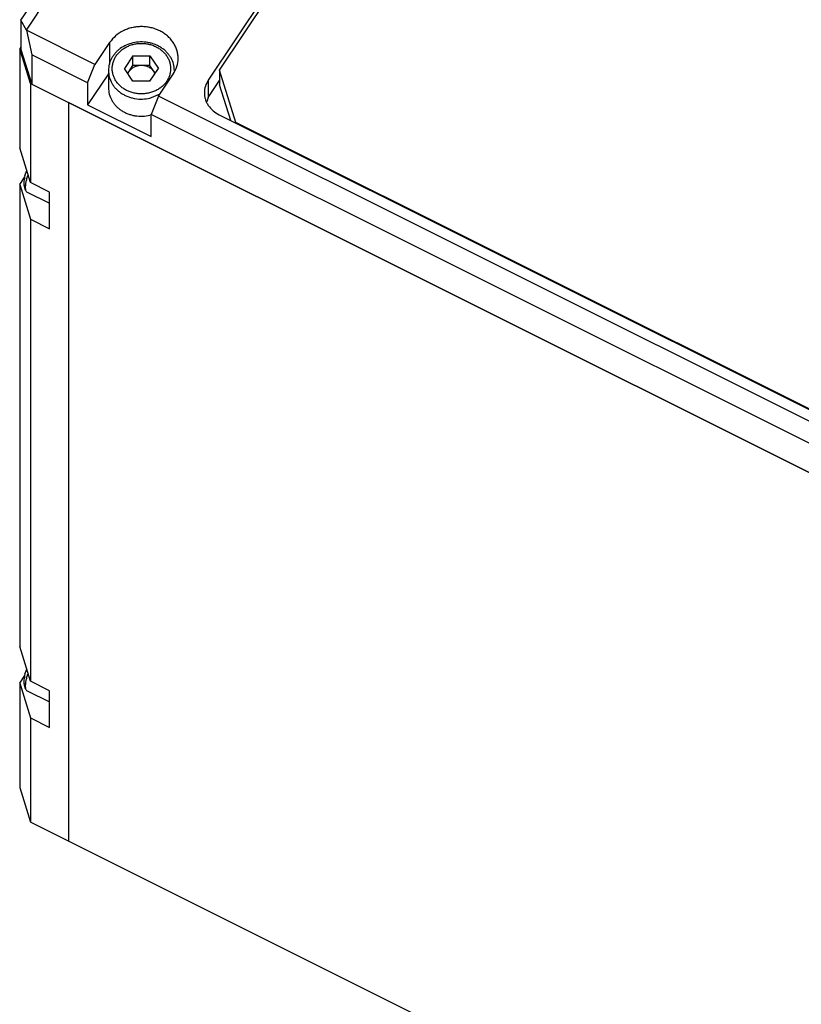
# Model space of a CAD drawing. Header units: inches. Extents: x 22 to 818, y 23 to 565.
# Tile 15 of 32: x 641 to 694, y 390 to 457. Entities that reach past the tile are written whole.
import ezdxf

# ---------------------------------------------------------------- set-up
doc = ezdxf.new("R2010")
doc.units = ezdxf.units.IN

msp = doc.modelspace()

# ---------------------------------------------------------------- linework, layer by layer
at = {"color": 250, "linetype": 'Continuous'}
for p, q in [((706.22, 531.061), (654.02, 452.761)), ((654.793, 453.424), (705.793, 529.924)), ((641.256, 456.843), (654.506, 476.718)), ((641.622, 456.16), (655.372, 476.785)), ((641.622, 456.16), (641.256, 456.843)), ((641.256, 456.843), (641.256, 454.843)), ((641.622, 456.16), (641.988, 454.477)), ((646.298, 453.822), (641.622, 456.16)), ((647.298, 455.322), (646.298, 453.822)), ((647.298, 455.322), (647.298, 453.831)), ((641.256, 455.016), (641.169, 454.886)), ((641.169, 454.886), (641.169, 448.136)), ((641.901, 452.52), (641.169, 454.886)), ((641.256, 454.843), (641.988, 452.477)), ((641.988, 454.477), (641.988, 452.477)), ((645.798, 452.572), (641.988, 454.477)), ((645.798, 452.572), (646.298, 453.822)), ((648.886, 454.405), (648.308, 453.539)), ((648.886, 454.405), (650.041, 454.405)), ((648.886, 453.755), (648.886, 454.405)), ((650.041, 454.405), (650.618, 453.539)), ((650.041, 453.755), (650.041, 454.405)), ((647.213, 453.194), (645.798, 451.072)), ((647.213, 453.409), (647.213, 452.239)), ((648.886, 452.673), (648.308, 453.539)), ((648.525, 453.214), (648.597, 453.322)), ((648.544, 453.186), (648.597, 453.322)), ((648.597, 453.322), (648.886, 453.755)), ((649.463, 453.755), (648.886, 453.755)), ((650.041, 453.755), (649.463, 453.755)), ((650.329, 453.322), (650.041, 453.755)), ((650.041, 452.673), (650.618, 453.539)), ((650.401, 453.214), (650.329, 453.322)), ((650.329, 453.322), (650.389, 453.196)), ((650.628, 451.657), (651.628, 453.157)), ((651.71, 453.365), (651.713, 453.409)), ((651.713, 453.409), (651.713, 453.373)), ((654.793, 453.424), (654.793, 452.424)), ((655.891, 449.875), (654.793, 453.424)), ((641.901, 452.52), (641.901, 445.77)), ((641.901, 452.52), (641.988, 452.477)), ((641.988, 452.477), (644.499, 451.221)), ((641.988, 452.477), (644.499, 451.221)), ((645.798, 452.572), (645.798, 451.072)), ((650.041, 452.673), (648.886, 452.673)), ((654.02, 452.761), (654.02, 451.561)), ((654.02, 451.561), (654.793, 452.72)), ((650.046, 451.527), (650.739, 451.823)), ((655.544, 449.999), (654.793, 452.424)), ((644.499, 451.221), (644.499, 400.871)), ((644.499, 451.221), (740.2, 403.371)), ((740.2, 403.371), (644.499, 451.221)), ((644.499, 451.221), (644.499, 400.871)), ((650.628, 451.657), (650.128, 450.407)), ((737.404, 408.269), (650.628, 451.657)), ((654.02, 451.561), (653.912, 451.285)), ((645.798, 451.072), (650.128, 448.907)), ((650.128, 450.392), (650.046, 450.357)), ((650.128, 448.907), (650.128, 450.407)), ((736.904, 407.019), (650.128, 450.407)), ((654.752, 450.395), (724.381, 415.58)), ((723.441, 416.1), (655.891, 449.875)), ((655.891, 449.875), (655.891, 449.825)), ((641.901, 445.77), (641.169, 448.136)), ((641.529, 446.248), (641.645, 446.597)), ((641.169, 445.636), (641.515, 446.155)), ((641.634, 446.005), (641.735, 446.307)), ((643.2, 445.121), (641.901, 445.77)), ((641.169, 445.636), (641.169, 414.136)), ((641.169, 445.636), (641.901, 443.27)), ((641.572, 445.255), (641.474, 445.584)), ((641.667, 445.121), (643.2, 444.355)), ((643.2, 442.621), (643.2, 445.121)), ((641.901, 443.27), (643.2, 442.621)), ((641.901, 443.27), (641.901, 411.77)), ((641.901, 411.77), (641.169, 414.136)), ((641.529, 412.248), (641.645, 412.597)), ((641.634, 412.005), (641.735, 412.307)), ((641.169, 411.636), (641.515, 412.155)), ((641.169, 411.636), (641.901, 409.27)), ((641.169, 411.636), (641.169, 404.536)), ((641.572, 411.255), (641.474, 411.584)), ((643.2, 411.121), (641.901, 411.77)), ((641.667, 411.121), (643.2, 410.355)), ((643.2, 408.621), (643.2, 411.121)), ((641.901, 409.27), (641.901, 402.17)), ((641.901, 409.27), (643.2, 408.621)), ((641.169, 404.536), (641.901, 402.17)), ((644.499, 400.871), (641.901, 402.17)), ((746.69, 349.776), (644.499, 400.871))]:
    msp.add_line(p, q, dxfattribs=at)
for points, knots in [([(651.628, 453.157), (651.722, 453.324), (651.91, 453.66), (651.977, 454.144), (651.949, 454.523), (651.884, 454.804), (651.778, 455.073), (651.632, 455.328), (651.45, 455.564), (651.232, 455.778), (650.986, 455.964), (650.713, 456.121), (650.42, 456.246), (650.11, 456.337), (649.79, 456.392), (649.463, 456.41), (649.137, 456.392), (648.817, 456.337), (648.506, 456.246), (648.122, 456.082), (647.68, 455.802), (647.425, 455.482), (647.298, 455.322)], [0, 0, 0, 0, 0.572851, 1.145623, 1.429768, 1.714016, 2.004164, 2.294338, 2.594531, 2.894781, 3.206204, 3.517659, 3.838491, 4.159342, 4.485487, 4.811639, 5.137795, 5.463935, 5.784765, 6.105622, 6.716067, 7.326362, 7.326362, 7.326362, 7.326362]), ([(648.881, 455.291), (648.728, 455.247), (648.422, 455.158), (648.079, 454.956), (647.836, 454.761), (647.677, 454.6), (647.537, 454.424), (647.384, 454.176), (647.245, 453.838), (647.224, 453.552), (647.213, 453.409)], [0, 0, 0, 0, 0.476221, 0.952409, 1.18116, 1.409913, 1.631741, 1.853543, 2.281868, 2.710157, 2.710157, 2.710157, 2.710157]), ([(651.373, 454.025), (651.342, 454.103), (651.28, 454.261), (651.14, 454.477), (650.97, 454.674), (650.767, 454.849), (650.54, 454.995), (650.29, 455.113), (650.024, 455.199), (649.746, 455.251), (649.463, 455.268), (649.18, 455.251), (648.902, 455.199), (648.637, 455.113), (648.386, 454.995), (648.159, 454.849), (647.957, 454.674), (647.786, 454.477), (647.648, 454.26), (647.548, 454.029), (647.487, 453.786), (647.466, 453.539), (647.487, 453.292), (647.548, 453.049), (647.648, 452.818), (647.786, 452.601), (647.957, 452.404), (648.159, 452.23), (648.386, 452.083), (648.637, 451.965), (648.902, 451.879), (649.18, 451.827), (649.463, 451.81), (649.746, 451.827), (650.024, 451.879), (650.29, 451.965), (650.54, 452.083), (650.767, 452.23), (650.97, 452.404), (651.141, 452.601), (651.278, 452.818), (651.378, 453.049), (651.439, 453.292), (651.46, 453.539), (651.441, 453.787), (651.395, 453.945), (651.373, 454.025)], [0, 0, 0, 0, 0.252951, 0.505966, 0.76883, 1.031748, 1.305002, 1.578289, 1.859223, 2.140173, 2.423922, 2.707671, 2.988621, 3.269555, 3.542843, 3.816097, 4.079014, 4.341878, 4.594893, 4.847844, 5.09477, 5.341663, 5.588556, 5.835482, 6.088433, 6.341448, 6.604312, 6.86723, 7.140483, 7.413771, 7.694705, 7.975655, 8.259404, 8.543153, 8.824103, 9.105037, 9.378324, 9.651578, 9.914496, 10.17736, 10.430375, 10.683326, 10.930252, 11.177145, 11.424038, 11.670964, 11.670964, 11.670964, 11.670964]), ([(651.713, 453.409), (651.701, 453.56), (651.678, 453.86), (651.524, 454.213), (651.357, 454.469), (651.204, 454.65), (651.029, 454.814), (650.833, 454.96), (650.62, 455.085), (650.392, 455.189), (650.152, 455.269), (649.819, 455.343), (649.388, 455.378), (649.05, 455.32), (648.881, 455.291)], [0, 0, 0, 0, 0.450023, 0.900091, 1.133841, 1.367619, 1.609093, 1.850584, 2.099432, 2.348296, 2.60274, 2.857192, 3.370577, 3.883959, 3.883959, 3.883959, 3.883959]), ([(647.213, 453.409), (647.225, 453.259), (647.248, 452.958), (647.402, 452.605), (647.569, 452.349), (647.722, 452.168), (647.897, 452.004), (648.093, 451.858), (648.306, 451.733), (648.535, 451.63), (648.775, 451.549), (649.108, 451.476), (649.538, 451.44), (649.876, 451.498), (650.046, 451.527)], [0, 0, 0, 0, 0.450022, 0.90009, 1.13384, 1.367617, 1.609092, 1.850582, 2.09943, 2.348293, 2.602737, 2.857189, 3.370574, 3.883955, 3.883955, 3.883955, 3.883955]), ([(649.463, 453.755), (649.377, 453.75), (649.204, 453.739), (648.964, 453.649), (648.75, 453.515), (648.648, 453.386), (648.597, 453.322)], [0, 0, 0, 0, 0.258371, 0.516724, 0.760902, 1.00502, 1.00502, 1.00502, 1.00502]), ([(650.329, 453.322), (650.278, 453.386), (650.176, 453.515), (649.963, 453.649), (649.722, 453.739), (649.55, 453.75), (649.463, 453.755)], [0, 0, 0, 0, 0.244118, 0.488296, 0.746649, 1.00502, 1.00502, 1.00502, 1.00502]), ([(654.02, 452.761), (653.945, 452.626), (653.795, 452.358), (653.741, 451.971), (653.764, 451.667), (653.815, 451.443), (653.9, 451.228), (654.058, 450.952), (654.329, 450.643), (654.611, 450.477), (654.752, 450.395)], [0, 0, 0, 0, 0.458281, 0.916498, 1.143809, 1.371213, 1.603355, 1.835471, 2.323728, 2.812065, 2.812065, 2.812065, 2.812065]), ([(647.213, 452.239), (647.225, 452.089), (647.248, 451.788), (647.402, 451.435), (647.569, 451.179), (647.722, 450.998), (647.897, 450.834), (648.093, 450.688), (648.306, 450.563), (648.535, 450.46), (648.775, 450.379), (649.108, 450.306), (649.538, 450.27), (649.876, 450.328), (650.046, 450.357)], [0, 0, 0, 0, 0.450023, 0.900091, 1.133841, 1.367618, 1.609093, 1.850584, 2.099432, 2.348295, 2.602739, 2.857192, 3.370577, 3.883959, 3.883959, 3.883959, 3.883959]), ([(641.529, 446.248), (641.514, 446.184), (641.482, 446.054), (641.458, 445.877), (641.448, 445.719), (641.465, 445.629), (641.474, 445.584)], [0, 0, 0, 0, 0.1999475, 0.3998696, 0.5361212, 0.6722075, 0.6722075, 0.6722075, 0.6722075]), ([(641.634, 446.005), (641.617, 445.932), (641.581, 445.785), (641.553, 445.585), (641.543, 445.407), (641.562, 445.305), (641.572, 445.255)], [0, 0, 0, 0, 0.2260773, 0.4521259, 0.606182, 0.7600513, 0.7600513, 0.7600513, 0.7600513]), ([(641.572, 445.255), (641.581, 445.227), (641.598, 445.173), (641.644, 445.139), (641.667, 445.121)], [0, 0, 0, 0, 0.0841699, 0.1676519, 0.1676519, 0.1676519, 0.1676519]), ([(641.529, 412.248), (641.514, 412.184), (641.482, 412.054), (641.458, 411.877), (641.448, 411.719), (641.465, 411.629), (641.474, 411.584)], [0, 0, 0, 0, 0.1999521, 0.3998789, 0.5361326, 0.672221, 0.672221, 0.672221, 0.672221]), ([(641.634, 412.005), (641.617, 411.932), (641.581, 411.785), (641.553, 411.585), (641.543, 411.407), (641.562, 411.305), (641.572, 411.255)], [0, 0, 0, 0, 0.2260744, 0.4521202, 0.6061748, 0.7600425, 0.7600425, 0.7600425, 0.7600425]), ([(641.572, 411.255), (641.581, 411.227), (641.598, 411.173), (641.644, 411.139), (641.667, 411.121)], [0, 0, 0, 0, 0.0841699, 0.1676518, 0.1676518, 0.1676518, 0.1676518])]:
    msp.add_open_spline(points, degree=3, knots=knots, dxfattribs=at)

doc.saveas('drawing.dxf')
